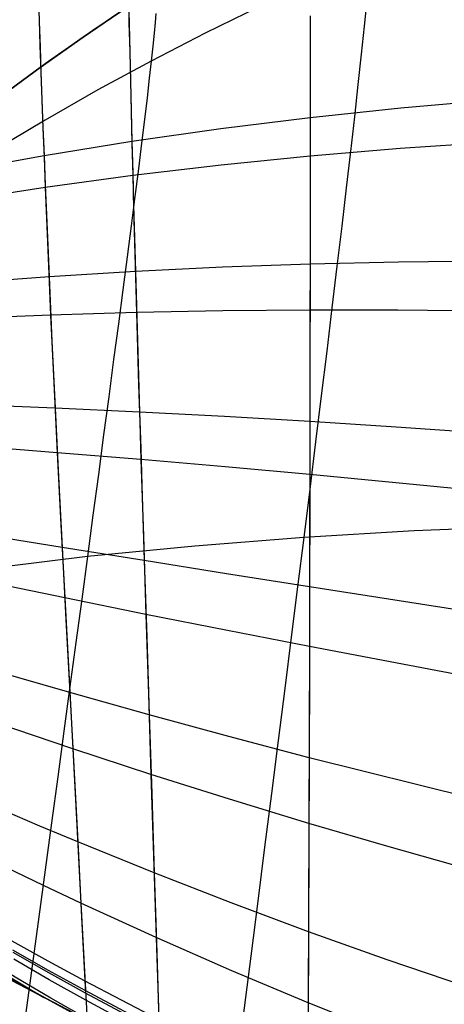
# Model space of a CAD drawing. Header units: millimetres. Extents: x -58 to 58, y -58 to 58.
# Tile 9 of 74: x -26.01 to -21.75, y -48.09 to -38.21. Entities that reach past the tile are written whole.
import ezdxf

# ---------------------------------------------------------------- set-up
doc = ezdxf.new("R2010")
doc.units = ezdxf.units.MM
doc.header["$MEASUREMENT"] = 0
doc.layers.add('Predefinito', color=5, linetype='Continuous')

msp = doc.modelspace()

# ---------------------------------------------------------------- linework, layer by layer
at = {"layer": 'Predefinito', "color": 9, "extrusion": (-5.19446e-07, 6.47318e-08, 1)}
msp.add_lwpolyline([(11.8945, -39.5117), (11.4109, -39.0573), (10.9226, -38.6191), (10.43, -38.197), (9.9331, -37.7907), (9.4322, -37.4), (8.9276, -37.0248), (8.4195, -36.6646), (7.9079, -36.3195), (7.4878, -36.0484), (7.0657, -35.7871), (6.642, -35.5352), (6.2167, -35.2927), (5.79, -35.0593), (5.362, -34.8348), (4.5026, -34.4119), (3.6396, -34.0227), (2.7741, -33.6655), (1.9072, -33.3389), (1.0398, -33.0415), (0.173, -32.7716), (-0.6924, -32.5273), (-1.5557, -32.307), (-2.4164, -32.1091), (-3.2736, -31.9317), (-4.1268, -31.7733), (-5.8182, -31.5066), (-7.5058, -31.2968), (-8.356, -31.2143), (-9.2111, -31.1488), (-10.0714, -31.1021), (-10.9366, -31.0757), (-11.8067, -31.0714), (-12.6818, -31.091), (-13.5619, -31.1362), (-14.4468, -31.2087), (-15.3359, -31.3102), (-16.2288, -31.4421), (-17.1252, -31.6059), (-17.5745, -31.7003), (-18.0245, -31.8033), (-18.4751, -31.9151), (-18.9263, -32.0358), (-19.378, -32.1657), (-19.8301, -32.3049), (-20.5314, -32.5396), (-21.233, -32.7975), (-21.9349, -33.0792), (-22.6368, -33.385), (-23.3386, -33.7155), (-24.0401, -34.0711), (-24.7411, -34.4521), (-25.4414, -34.859)], dxfattribs=at)
at = {"layer": 'Predefinito', "color": 9}
for points in [[(-21.4335, -36.1325), (-21.9998, -36.3993), (-22.559, -36.681), (-23.1108, -36.977), (-23.655, -37.2869), (-24.1915, -37.6099), (-24.72, -37.9454), (-25.2404, -38.293), (-25.7529, -38.652), (-26.2576, -39.022), (-26.7546, -39.4026), (-27.2441, -39.7931), (-27.726, -40.1931), (-28.2004, -40.602), (-28.6672, -41.019), (-29.5787, -41.8761), (-30.4636, -42.763), (-31.3246, -43.6782), (-32.1606, -44.6166), (-32.9707, -45.5733), (-33.7575, -46.5476)], [(-21.5032, -36.1643), (-21.9305, -36.3656), (-22.3584, -36.5778), (-22.7868, -36.801), (-23.2159, -37.0354), (-23.6456, -37.2813), (-24.076, -37.5388), (-24.507, -37.8081), (-24.9388, -38.0895), (-25.3713, -38.3831), (-25.8045, -38.6891), (-26.2385, -39.0077), (-26.6733, -39.3392), (-27.5454, -40.0413), (-28.4209, -40.7972), (-29.3002, -41.6082), (-30.1832, -42.4761), (-31.0703, -43.4024), (-31.9616, -44.3887), (-32.8573, -45.4366), (-33.7575, -46.5476)], [(-33.7575, -46.5476), (-32.8573, -45.4366), (-31.9616, -44.3887), (-31.0703, -43.4024), (-30.1832, -42.4761), (-29.3002, -41.6082), (-28.4209, -40.7972), (-27.5454, -40.0413), (-26.6733, -39.3392), (-26.2385, -39.0077), (-25.8045, -38.6891), (-25.3713, -38.3831), (-24.9388, -38.0895), (-24.507, -37.8081), (-24.076, -37.5388), (-23.6456, -37.2813), (-23.2159, -37.0354), (-22.7868, -36.801), (-22.3584, -36.5778), (-21.9305, -36.3656), (-21.5032, -36.1643)], [(-35.4307, -41.4116), (-33.9802, -42.6098), (-32.4892, -43.7573), (-30.9595, -44.8526), (-29.3929, -45.8945), (-27.7913, -46.8817), (-26.1566, -47.813), (-24.4907, -48.6873), (-22.7956, -49.5036), (-21.0733, -50.261), (-19.326, -50.9584), (-17.5556, -51.5951), (-15.7642, -52.1703), (-13.9541, -52.6833)], [(-13.9541, -52.6833), (-15.7642, -52.1703), (-17.5556, -51.5951), (-19.326, -50.9584), (-21.0733, -50.261), (-22.7956, -49.5036), (-24.4907, -48.6873), (-26.1566, -47.813), (-27.7913, -46.8817), (-29.3929, -45.8945), (-30.9595, -44.8526), (-32.4892, -43.7573), (-33.9802, -42.6098), (-35.4307, -41.4116)]]:
    msp.add_lwpolyline(points, dxfattribs=at)
for points in [[(-25.8228, -37.9606, 40.9669), (-25.8145, -38.2101, 40.4392), (-25.8056, -38.4689, 39.9183), (-25.7962, -38.7368, 39.4043), (-25.7863, -39.0136, 38.8975), (-25.7757, -39.2988, 38.3978), (-25.7645, -39.5923, 37.9057), (-25.7526, -39.8937, 37.4213), (-25.7399, -40.2028, 36.9447), (-25.7266, -40.5194, 36.4762), (-25.7126, -40.8431, 36.016), (-25.6978, -41.1737, 35.5643), (-25.6824, -41.5106, 35.1217), (-25.6662, -41.8533, 34.6885), (-25.6493, -42.2015, 34.2645), (-25.6317, -42.5548, 33.8498), (-25.595, -43.2753, 33.0475), (-25.5565, -44.0125, 32.2803), (-25.5167, -44.7636, 31.5469), (-25.4762, -45.526, 30.8455), (-25.4357, -46.297, 30.1747), (-25.3956, -47.0739, 29.5322), (-25.3323, -48.2548, 28.61)], [(-25.8208, -37.9855, 339.0881), (-25.8126, -38.2293, 339.6013), (-25.804, -38.4819, 340.108), (-25.7949, -38.7431, 340.6082), (-25.7852, -39.0126, 341.1016), (-25.7749, -39.2902, 341.5881), (-25.764, -39.5756, 342.0676), (-25.7524, -39.8686, 342.5398), (-25.7402, -40.169, 343.0046), (-25.7273, -40.4763, 343.4617), (-25.7137, -40.7905, 343.9109), (-25.6995, -41.1112, 344.352), (-25.6846, -41.4381, 344.7847), (-25.669, -41.7706, 345.2087), (-25.6527, -42.1083, 345.6238), (-25.6184, -42.7982, 346.4276), (-25.582, -43.5054, 347.1975), (-25.544, -44.2275, 347.9344), (-25.5051, -44.9622, 348.6397), (-25.4656, -45.7068, 349.315), (-25.4262, -46.459, 349.9618), (-25.3874, -47.2163, 350.5821), (-25.3496, -47.9764, 351.1778)], [(-24.9182, -37.9613, 40.1987), (-24.9116, -38.2406, 39.6758), (-24.9047, -38.5295, 39.1604), (-24.8975, -38.8276, 38.6526), (-24.89, -39.1346, 38.1526), (-24.8821, -39.4503, 37.6607), (-24.8738, -39.7743, 37.177), (-24.865, -40.1063, 36.7017), (-24.8558, -40.446, 36.235), (-24.8462, -40.7931, 35.7772), (-24.8362, -41.1474, 35.3284), (-24.8258, -41.5081, 34.8893), (-24.8149, -41.8747, 34.4601), (-24.8037, -42.2468, 34.0407), (-24.792, -42.6239, 33.631), (-24.78, -43.0058, 33.2309), (-24.7677, -43.3921, 32.8401), (-24.7425, -44.1765, 32.0857), (-24.7168, -44.9742, 31.3663), (-24.6908, -45.7824, 30.6799), (-24.6649, -46.5984, 30.0244), (-24.6394, -47.4194, 29.3977), (-24.5988, -48.6329, 28.522)], [(-24.9166, -37.9821, 339.842), (-24.9102, -38.2547, 340.3506), (-24.9035, -38.5362, 340.8521), (-24.8965, -38.8266, 341.3464), (-24.8892, -39.1254, 341.8333), (-24.8815, -39.4324, 342.3126), (-24.8734, -39.7474, 342.7841), (-24.8649, -40.0699, 343.2477), (-24.856, -40.3998, 343.7031), (-24.8468, -40.7368, 344.1501), (-24.8371, -41.0805, 344.5884), (-24.827, -41.4305, 345.0178), (-24.8165, -41.7863, 345.4381), (-24.8057, -42.1473, 345.8489), (-24.7944, -42.5131, 346.2504), (-24.7828, -42.8836, 346.6428), (-24.7589, -43.637, 347.401), (-24.7342, -44.405, 348.1249), (-24.709, -45.1848, 348.8164), (-24.6837, -45.9738, 349.477), (-24.6586, -46.7696, 350.1088), (-24.6339, -47.5697, 350.7137), (-24.6098, -48.3717, 351.294)], [(-22.525, -38.0152, 45.8891), (-22.551, -38.2731, 45.1652), (-22.5806, -38.5547, 44.4523), (-22.6136, -38.8589, 43.7508), (-22.6499, -39.1847, 43.0613), (-22.6893, -39.5311, 42.3842), (-22.7316, -39.897, 41.72), (-22.7768, -40.2815, 41.0691), (-22.8247, -40.6834, 40.432), (-22.875, -41.1019, 39.8092), (-22.9276, -41.5358, 39.2012), (-22.9825, -41.9841, 38.6083), (-23.0393, -42.4458, 38.0312), (-23.0981, -42.9199, 37.4702), (-23.1585, -43.4054, 36.9258), (-23.2205, -43.9012, 36.3982), (-23.284, -44.4067, 35.887), (-23.3488, -44.9212, 35.3912), (-23.4148, -45.444, 34.9102), (-23.482, -45.9745, 34.4431), (-23.5503, -46.5121, 33.9892), (-23.6195, -47.0559, 33.5476), (-23.6896, -47.6055, 33.1176), (-23.8319, -48.719, 32.2892)], [(-22.525, -38.0152, 334.1109), (-22.551, -38.2731, 334.8348), (-22.5806, -38.5547, 335.5477), (-22.6136, -38.8589, 336.2492), (-22.6499, -39.1847, 336.9387), (-22.6893, -39.5311, 337.6158), (-22.7316, -39.897, 338.28), (-22.7768, -40.2815, 338.9309), (-22.8247, -40.6834, 339.568), (-22.875, -41.1019, 340.1908), (-22.9276, -41.5358, 340.7988), (-22.9825, -41.9841, 341.3917), (-23.0393, -42.4458, 341.9688), (-23.0981, -42.9199, 342.5298), (-23.1585, -43.4054, 343.0742), (-23.2205, -43.9012, 343.6018), (-23.284, -44.4067, 344.113), (-23.3488, -44.9212, 344.6088), (-23.4148, -45.444, 345.0898), (-23.482, -45.9745, 345.5569), (-23.5503, -46.5121, 346.0108), (-23.6195, -47.0559, 346.4524), (-23.6896, -47.6055, 346.8824), (-23.8319, -48.719, 347.7108)], [(-23.5979, -38.0759, 47.5265), (-24.1461, -38.3443, 47.6101), (-24.6882, -38.6241, 47.697), (-25.2242, -38.9149, 47.7873), (-25.7544, -39.2161, 47.8801), (-26.279, -39.5274, 47.9745)], [(-23.5979, -38.0759, 332.4735), (-24.1461, -38.3443, 332.3899), (-24.6882, -38.6241, 332.303), (-25.2242, -38.9149, 332.2127), (-25.7544, -39.2161, 332.1199), (-26.279, -39.5274, 332.0255)], [(-24.6439, -38.1479, 50.6916), (-24.6504, -38.2374, 49.933), (-24.6598, -38.3456, 49.1805), (-24.6723, -38.4739, 48.4349), (-24.6882, -38.6241, 47.697), (-24.7076, -38.7973, 46.9674), (-24.7304, -38.9931, 46.2466), (-24.7564, -39.2105, 45.5351), (-24.7856, -39.4486, 44.8331), (-24.8177, -39.7065, 44.1413), (-24.8527, -39.9834, 43.4598), (-24.8904, -40.2784, 42.7892), (-24.9307, -40.5905, 42.1299), (-24.9735, -40.9188, 41.4823), (-25.0185, -41.2625, 40.8467), (-25.0656, -41.6207, 40.2237), (-25.1148, -41.9924, 39.6135), (-25.1659, -42.3768, 39.0166), (-25.2187, -42.773, 38.4335), (-25.2731, -43.18, 37.8645), (-25.3289, -43.5971, 37.31), (-25.3861, -44.0232, 36.7703), (-25.4446, -44.4579, 36.2448), (-25.5042, -44.9005, 35.7329), (-25.5648, -45.3504, 35.2339), (-25.6265, -45.8071, 34.7471), (-25.689, -46.2699, 34.2718), (-25.8164, -47.2117, 33.3529), (-25.9464, -48.1713, 32.4718)], [(-24.6439, -38.1479, 329.3084), (-24.6504, -38.2374, 330.067), (-24.6598, -38.3456, 330.8195), (-24.6723, -38.4739, 331.5651), (-24.6882, -38.6241, 332.303), (-24.7076, -38.7973, 333.0326), (-24.7304, -38.9931, 333.7534), (-24.7564, -39.2105, 334.4649), (-24.7856, -39.4486, 335.1669), (-24.8177, -39.7065, 335.8587), (-24.8527, -39.9834, 336.5402), (-24.8904, -40.2784, 337.2108), (-24.9307, -40.5905, 337.8701), (-24.9735, -40.9188, 338.5177), (-25.0185, -41.2625, 339.1533), (-25.0656, -41.6207, 339.7763), (-25.1148, -41.9924, 340.3865), (-25.1659, -42.3768, 340.9834), (-25.2187, -42.773, 341.5665), (-25.2731, -43.18, 342.1355), (-25.3289, -43.5971, 342.69), (-25.3861, -44.0232, 343.2297), (-25.4446, -44.4579, 343.7552), (-25.5042, -44.9005, 344.2671), (-25.5648, -45.3504, 344.7661), (-25.6265, -45.8071, 345.2529), (-25.689, -46.2699, 345.7282), (-25.8164, -47.2117, 346.6471), (-25.9464, -48.1713, 347.5282)], [(-23.094, -38.1722, 38.7177), (-23.0938, -38.5099, 38.2091), (-23.0938, -38.8572, 37.7094), (-23.0939, -39.2138, 37.2187), (-23.0941, -39.5793, 36.7372), (-23.0944, -39.9534, 36.2652), (-23.0947, -40.3356, 35.8028), (-23.0951, -40.7257, 35.3502), (-23.0957, -41.1233, 34.9076), (-23.0962, -41.5275, 34.4756), (-23.0968, -41.9377, 34.0546), (-23.0974, -42.3534, 33.6443), (-23.0981, -42.7741, 33.2446), (-23.0988, -43.1995, 32.8552), (-23.0996, -43.6291, 32.4759), (-23.1014, -44.4995, 31.7463), (-23.1037, -45.3824, 31.0535), (-23.1063, -46.2746, 30.3951), (-23.1093, -47.1733, 29.7686), (-23.1125, -48.0759, 29.1712), (-23.1136, -49.356, 28.3698)], [(-23.093, -38.18, 341.2948), (-23.0929, -38.5089, 341.7898), (-23.0929, -38.8469, 342.2765), (-23.093, -39.1938, 342.7546), (-23.0932, -39.5491, 343.224), (-23.0934, -39.9125, 343.6845), (-23.0938, -40.2838, 344.1359), (-23.0942, -40.6625, 344.5779), (-23.0947, -41.0483, 345.0104), (-23.0952, -41.4406, 345.433), (-23.0958, -41.8388, 345.8455), (-23.0964, -42.2423, 346.2477), (-23.097, -42.6506, 346.6397), (-23.0977, -43.0634, 347.0219), (-23.0993, -43.9011, 347.7576), (-23.1012, -44.7526, 348.4569), (-23.1035, -45.615, 349.1219), (-23.1062, -46.4855, 349.755), (-23.1092, -47.3616, 350.3585), (-23.1123, -48.2408, 350.9348)], [(-21.2671, -39.0181, 343.1418), (-22.185, -39.0979, 342.9549), (-23.093, -39.1938, 342.7546), (-23.9912, -39.3052, 342.541), (-24.8815, -39.4324, 342.3126), (-25.764, -39.5756, 342.0676), (-26.6323, -39.7336, 341.8059)], [(-21.278, -39.4421, 36.3528), (-22.1909, -39.5033, 36.5383), (-23.0941, -39.5793, 36.7372), (-23.9878, -39.6696, 36.9496), (-24.8738, -39.7743, 37.177), (-25.7526, -39.8937, 37.4213), (-26.6173, -40.0269, 37.6826)], [(-21.3072, -40.6311, 344.9499), (-22.2054, -40.6413, 344.7706), (-23.0942, -40.6625, 344.5779), (-23.9738, -40.6942, 344.3717), (-24.8468, -40.7368, 344.1501), (-25.7137, -40.7905, 343.9109), (-26.5671, -40.8548, 343.6538)], [(-21.3213, -41.1359, 34.5426), (-22.2132, -41.1248, 34.7184), (-23.0957, -41.1233, 34.9076), (-23.9692, -41.1307, 35.1103), (-24.8362, -41.1474, 35.3284), (-25.6978, -41.1737, 35.5643), (-26.5458, -41.2092, 35.8185)], [(-21.3539, -42.3592, 346.5915), (-22.2299, -42.2978, 346.4261), (-23.0964, -42.2423, 346.2477), (-23.9539, -42.1921, 346.056), (-24.8057, -42.1473, 345.8489), (-25.6527, -42.1083, 345.6238), (-26.4863, -42.0753, 345.3799)], [(-21.371, -42.9393, 32.9125), (-23.0981, -42.7741, 33.2446), (-23.9479, -42.6972, 33.4301), (-24.792, -42.6239, 33.631), (-25.6317, -42.5548, 33.8498), (-26.4579, -42.49, 34.0877)], [(-20.9311, -43.2938, 36.5927), (-22.0513, -43.339, 36.7532), (-23.1585, -43.4054, 36.9258), (-24.2517, -43.4917, 37.1102), (-25.3289, -43.5971, 37.31), (-27.4359, -43.8584, 37.7455)], [(-20.9311, -43.2938, 343.4073), (-22.0513, -43.339, 343.2468), (-23.1585, -43.4054, 343.0742), (-24.2517, -43.4917, 342.8898), (-25.3289, -43.5971, 342.69), (-27.4359, -43.8584, 342.2545)], [(-21.4059, -44.166, 348.0618), (-23.0993, -43.9011, 347.7576), (-23.9318, -43.7691, 347.5867), (-24.7589, -43.637, 347.401), (-25.582, -43.5054, 347.1975), (-26.3912, -43.3749, 346.9747)], [(-21.426, -44.8162, 31.4579), (-23.1014, -44.4995, 31.7463), (-23.9247, -44.3389, 31.9088), (-24.7425, -44.1765, 32.0857), (-25.5565, -44.0125, 32.2803), (-26.3562, -43.8481, 32.4942)], [(-21.4622, -46.0259, 349.379), (-23.1035, -45.615, 349.1219), (-23.9091, -45.4024, 348.9761), (-24.709, -45.1848, 348.8164), (-25.5051, -44.9622, 348.6397), (-26.2865, -44.7363, 348.4437)], [(-24.8923, -48.4833, 28.5559), (-25.6973, -48.0266, 28.6866), (-26.0531, -47.8158, 28.7537), (-26.7357, -47.3911, 28.9002), (-28.1071, -46.5024, 29.214), (-28.5097, -46.2561, 29.3075), (-28.72, -46.1298, 29.3617), (-28.9358, -46.0016, 29.4224), (-29.1566, -45.8721, 29.4908), (-29.3821, -45.7418, 29.568), (-29.4959, -45.6765, 29.6104), (-29.6095, -45.6116, 29.6554), (-29.7225, -45.5471, 29.703), (-29.8345, -45.4831, 29.7532), (-29.9453, -45.4197, 29.8061), (-30.0551, -45.3569, 29.8615), (-30.1639, -45.2947, 29.9195), (-30.2717, -45.2331, 29.9799), (-30.3785, -45.1722, 30.0428), (-30.4843, -45.1119, 30.1082), (-30.589, -45.0523, 30.1759), (-30.6926, -44.9934, 30.246), (-30.8674, -44.8943, 30.3713), (-31.0391, -44.7976, 30.5033)], [(-25.7671, -48.0239, 351.3308), (-26.0938, -47.8279, 351.2686), (-26.72, -47.435, 351.1341), (-27.6287, -46.8348, 350.9204), (-28.3234, -46.396, 350.7682), (-28.7045, -46.1638, 350.6738), (-28.9022, -46.0453, 350.6188), (-29.1043, -45.9257, 350.5575), (-29.3108, -45.8051, 350.4889), (-29.52, -45.6844, 350.4121), (-29.6243, -45.6244, 350.3704), (-29.7279, -45.5648, 350.3264), (-29.8306, -45.5056, 350.2801), (-29.9325, -45.4469, 350.2317), (-30.0335, -45.3887, 350.1811), (-30.1338, -45.331, 350.1284), (-30.2331, -45.2739, 350.0735), (-30.3316, -45.2172, 350.0166), (-30.4803, -45.1318, 349.9256), (-30.627, -45.0477, 349.83), (-30.7716, -44.965, 349.7296), (-30.9141, -44.8838, 349.6248)], [(-21.485, -46.7404, 30.1571), (-22.3011, -46.5105, 30.2707), (-23.1063, -46.2746, 30.3951), (-23.9014, -46.032, 30.5308), (-24.6908, -45.7824, 30.6799), (-25.4762, -45.526, 30.8455), (-26.2466, -45.2647, 31.0305)], [(-21.5212, -47.916, 350.5643), (-22.3209, -47.6433, 350.4664), (-23.1092, -47.3616, 350.3585), (-23.8869, -47.0706, 350.2399), (-24.6586, -46.7696, 350.1088), (-25.4262, -46.459, 349.9618), (-25.8063, -46.3007, 349.8812), (-26.1785, -46.1412, 349.7958)], [(-22.3352, -48.3871, 29.0742), (-23.1125, -48.0759, 29.1712), (-23.879, -47.7534, 29.2784), (-24.6394, -47.4194, 29.3977), (-25.3956, -47.0739, 29.5322), (-25.7698, -46.8975, 29.6065), (-26.1361, -46.7198, 29.6856)], [(-25.4096, -48.2141, 28.62), (-27.0455, -47.3159, 28.8486)], [(-26.9311, -47.3812, 351.1657), (-25.3878, -48.2257, 351.3822)], [(-24.6145, -48.2429, 28.7974), (-25.3565, -47.8542, 28.9161), (-25.7236, -47.6556, 28.9823), (-26.0827, -47.4553, 29.0534)], [(-24.6114, -48.3459, 28.7241), (-25.3517, -47.9518, 28.8408), (-25.7179, -47.7505, 28.906), (-26.0761, -47.5474, 28.9761)], [(-24.6095, -48.3719, 351.2945), (-25.3493, -47.9767, 351.1783), (-25.7152, -47.7746, 351.1134), (-26.0733, -47.5709, 351.0436)], [(-24.6073, -48.4461, 28.6534), (-25.3458, -48.047, 28.7681), (-25.7112, -47.843, 28.8323), (-26.0686, -47.6373, 28.9014)]]:
    msp.add_polyline3d(points, dxfattribs=at)

doc.saveas('drawing.dxf')
